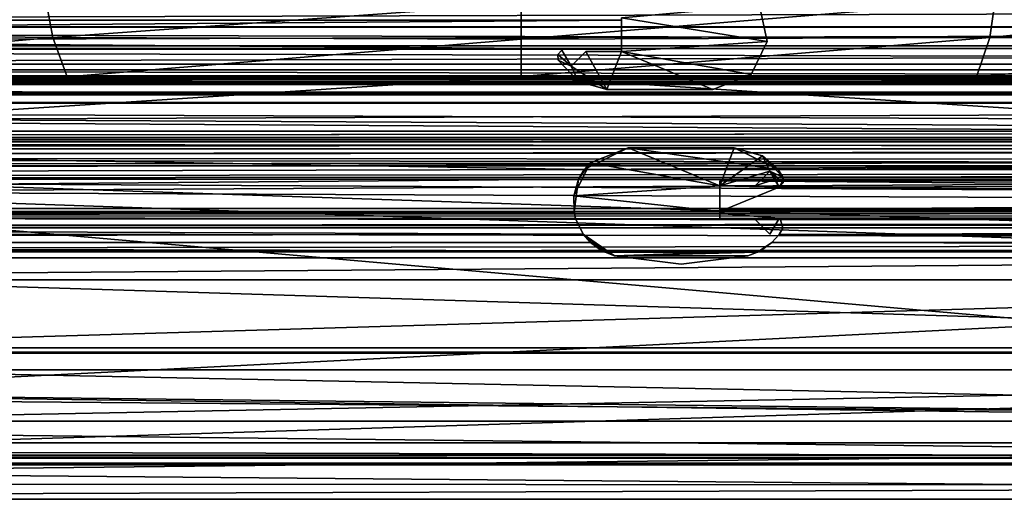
# Model space of a CAD drawing. Header units: metres. Extents: x -1204 to 0, y -809 to 0.
# Tile 43 of 145: x -671 to -536, y -809 to -743. Entities that reach past the tile are written whole.
import ezdxf

# ---------------------------------------------------------------- set-up
doc = ezdxf.new("R2010")
doc.units = ezdxf.units.M

msp = doc.modelspace()

# ---------------------------------------------------------------- linework, layer by layer
at = {"layer": 'top0'}
for points in [[(-1123.919678, -750.624207, 185.382187), (-1123.919678, -751.62677, 188.457642), (-74.641159, -750.624207, 185.382187)], [(-1123.919678, -751.62677, 188.457642), (-74.641159, -751.62677, 188.457642), (-74.641159, -750.624207, 185.382187)], [(-1123.919678, -751.004761, 184.657867), (-1123.919678, -750.624207, 185.382187), (-74.641159, -751.004761, 184.657867)], [(-1123.919678, -750.624207, 185.382187), (-74.641159, -750.624207, 185.382187), (-74.641159, -751.004761, 184.657867)], [(-1123.919678, -750.624207, 2040.739624), (-1123.919678, -751.004761, 2041.463989), (-76.91964, -750.624207, 2040.739624)], [(-1123.919678, -751.004761, 2041.463989), (-76.91964, -751.004395, 2041.463745), (-76.91964, -750.624207, 2040.739624)], [(-1123.919678, -751.626465, 2037.664551), (-1123.919678, -750.624207, 2040.739624), (-76.91964, -751.62677, 2037.664185)], [(-1123.919678, -750.624207, 2040.739624), (-76.91964, -750.624207, 2040.739624), (-76.91964, -751.62677, 2037.664185)], [(-1123.919678, -751.004761, 2041.463989), (-1123.919678, -751.820801, 2041.410889), (-76.91964, -751.004395, 2041.463745)], [(-1123.919678, -751.820801, 2041.410889), (-76.91964, -751.820801, 2041.410889), (-76.91964, -751.004395, 2041.463745)], [(-1123.919678, -751.820801, 184.710861), (-1123.919678, -751.004761, 184.657867), (-74.641159, -751.820801, 184.710861)], [(-1123.919678, -751.004761, 184.657867), (-74.641159, -751.004761, 184.657867), (-74.641159, -751.820801, 184.710861)], [(-1123.919678, -754.373535, 2035.957397), (-1123.919678, -751.626465, 2037.664551), (-76.91964, -754.373535, 2035.957397)], [(-1123.919678, -751.626465, 2037.664551), (-76.91964, -751.62677, 2037.664185), (-76.91964, -754.373535, 2035.957397)], [(-1123.919678, -751.62677, 188.457642), (-1123.919678, -754.373535, 190.164413), (-74.641159, -751.62677, 188.457642)], [(-1123.919678, -754.373535, 190.164413), (-74.641159, -754.373535, 190.164413), (-74.641159, -751.62677, 188.457642)], [(-74.641159, -751.820801, 184.710861), (-74.641159, -751.820801, 185.560898), (-1123.919678, -751.820801, 184.710861)], [(-74.641159, -751.820801, 185.560898), (-1123.919678, -751.820801, 185.560898), (-1123.919678, -751.820801, 184.710861)], [(-1123.919678, -754.269958, 188.8918), (-1123.919678, -751.820801, 185.560898), (-74.641159, -754.269958, 188.8918)], [(-1123.919678, -751.820801, 185.560898), (-74.641159, -751.820801, 185.560898), (-74.641159, -754.269958, 188.8918)], [(-1123.919678, -751.820801, 2040.560913), (-1123.919678, -754.270386, 2037.229858), (-76.91964, -751.820801, 2040.560913)], [(-1123.919678, -754.270386, 2037.229858), (-76.91964, -754.269958, 2037.22998), (-76.91964, -751.820801, 2040.560913)], [(-76.91964, -751.820801, 2041.410889), (-1123.919678, -751.820801, 2041.410889), (-76.91964, -751.820801, 2040.560913)], [(-1123.919678, -751.820801, 2041.410889), (-1123.919678, -751.820801, 2040.560913), (-76.91964, -751.820801, 2040.560913)], [(-1123.919678, -758.187866, 187.568405), (-1123.919678, -754.269958, 188.8918), (-74.641159, -758.187866, 187.568405)], [(-1123.919678, -754.269958, 188.8918), (-74.641159, -754.269958, 188.8918), (-74.641159, -758.187866, 187.568405)], [(-1123.919678, -754.270386, 2037.229858), (-1123.919678, -758.187866, 2038.553345), (-76.91964, -754.269958, 2037.22998)], [(-1123.919678, -758.187866, 2038.553345), (-76.91964, -758.187866, 2038.553345), (-76.91964, -754.269958, 2037.22998)], [(-1123.919678, -764.755188, 191.99498), (-593.41687, -763.453979, 191.765549), (-1123.919678, -754.373535, 190.164413)], [(-593.41687, -763.453979, 191.765549), (-74.641159, -759.770447, 191.116043), (-1123.919678, -754.373535, 190.164413)], [(-1123.919678, -754.373535, 190.164413), (-74.641159, -759.770447, 191.116043), (-74.641159, -754.373535, 190.164413)], [(-76.91964, -754.373535, 2035.957397), (-76.91964, -760.737488, 2034.835205), (-1123.919678, -754.373535, 2035.957397)], [(-76.91964, -760.737488, 2034.835205), (-1123.919678, -764.755188, 2034.126831), (-1123.919678, -754.373535, 2035.957397)], [(-74.641159, -759.078247, 186.296738), (-1123.919678, -759.078247, 186.296738), (-74.641159, -758.187866, 187.568405)], [(-1123.919678, -759.078247, 186.296738), (-1123.919678, -758.187866, 187.568405), (-74.641159, -758.187866, 187.568405)], [(-76.91964, -759.078247, 2039.825073), (-76.91964, -758.187866, 2038.553345), (-1123.919678, -759.078247, 2039.825073)], [(-76.91964, -758.187866, 2038.553345), (-1123.919678, -758.187866, 2038.553345), (-1123.919678, -759.078247, 2039.825073)], [(-1123.919678, -759.620789, 184.576035), (-1123.919678, -759.078247, 186.296738), (-74.641159, -759.620789, 184.576035)], [(-1123.919678, -759.078247, 186.296738), (-74.641159, -759.078247, 186.296738), (-74.641159, -759.620789, 184.576035)], [(-1123.919678, -759.078247, 2039.825073), (-1123.919678, -759.620789, 2041.545776), (-76.91964, -759.078247, 2039.825073)], [(-1123.919678, -759.620789, 2041.545776), (-76.91964, -759.620789, 2041.545776), (-76.91964, -759.078247, 2039.825073)], [(-74.641159, -759.620789, 166.060898), (-1123.919678, -759.620789, 166.060898), (-74.641159, -759.620789, 184.576035)], [(-1123.919678, -759.620789, 166.060898), (-1123.919678, -759.620789, 184.576035), (-74.641159, -759.620789, 184.576035)], [(-1123.919678, -760.602539, 163.762939), (-1123.919678, -759.620789, 166.060898), (-74.641159, -759.770447, 165.075317)], [(-1123.919678, -759.620789, 166.060898), (-74.641159, -759.620789, 166.060898), (-74.641159, -759.770447, 165.075317)], [(-76.91964, -759.620789, 2060.060791), (-1123.919678, -759.620789, 2060.060791), (-76.91964, -760.602539, 2062.358887)], [(-1123.919678, -759.620789, 2060.060791), (-1123.919678, -761.697449, 2063.060791), (-76.91964, -760.602539, 2062.358887)], [(-76.91964, -759.620789, 2060.060791), (-76.91964, -759.620789, 2041.545776), (-1123.919678, -759.620789, 2060.060791)], [(-76.91964, -759.620789, 2041.545776), (-1123.919678, -759.620789, 2041.545776), (-1123.919678, -759.620789, 2060.060791)], [(-1123.919678, -760.602539, 163.762939), (-74.641159, -759.770447, 165.075317), (-76.751411, -760.634094, 163.732895)], [(-1123.919678, -761.697388, 163.060898), (-1123.919678, -760.602539, 163.762939), (-76.751411, -760.634094, 163.732895)], [(-1123.919678, -761.697449, 2063.060791), (-76.91964, -760.737488, 2062.482178), (-76.91964, -760.602539, 2062.358887)], [(-1123.919678, -761.697388, 163.060898), (-76.751411, -760.634094, 163.732895), (-74.641159, -762.933899, 162.8629)], [(-78.664642, -762.256775, 2063.217529), (-76.91964, -760.737488, 2062.482178), (-1123.919678, -761.697449, 2063.060791)], [(-76.91964, -760.737488, 2034.835205), (-79.548393, -763.582275, 2034.333618), (-1123.919678, -764.755188, 2034.126831)], [(-593.41687, -763.453979, 191.765549), (-566.941956, -763.453979, 191.765549), (-74.641159, -759.770447, 191.116043)], [(-566.941956, -763.453979, 191.765549), (-593.41687, -763.453979, 191.765549), (-587.419617, -760.476685, 191.765549)], [(-587.419617, -760.476685, 191.765549), (-593.41687, -763.453979, 191.765549), (-592.628845, -762.554321, 2027.765503)], [(-587.419678, -760.476685, 2027.765503), (-587.419617, -760.476685, 191.765549), (-592.628845, -762.554321, 2027.765503)], [(-587.419678, -760.476685, 2027.765503), (-592.628845, -762.554321, 2027.765503), (-574.919678, -765.676697, 2027.765503)], [(-587.419678, -760.476685, 2027.765503), (-572.930176, -760.476685, 2027.765503), (-587.419617, -760.476685, 191.765549)], [(-572.930176, -760.476685, 2027.765503), (-587.419678, -760.476685, 2027.765503), (-574.919678, -765.676697, 2027.765503)], [(-572.930176, -760.476685, 191.765549), (-566.941956, -763.453979, 191.765549), (-587.419617, -760.476685, 191.765549)], [(-572.930176, -760.476685, 2027.765503), (-572.930176, -760.476685, 191.765549), (-587.419617, -760.476685, 191.765549)], [(-574.919678, -765.676697, 2027.765503), (-569.054016, -761.560303, 2027.765503), (-572.930176, -760.476685, 2027.765503)], [(-572.930176, -760.476685, 2027.765503), (-569.054016, -761.560303, 2027.765503), (-572.930176, -760.476685, 191.765549)], [(-569.054016, -761.560303, 2027.765503), (-566.941956, -763.453979, 191.765549), (-572.930176, -760.476685, 191.765549)], [(-566.941956, -763.453979, 191.765549), (-76.788338, -760.656189, 191.272217), (-74.641159, -759.770447, 191.116043)], [(-76.788338, -760.656189, 191.272217), (-566.941956, -763.453979, 191.765549), (-79.548393, -763.582275, 191.788162)], [(-1123.919678, -762.933899, 162.8629), (-1123.919678, -761.697388, 163.060898), (-74.641159, -762.933899, 162.8629)], [(-1123.919678, -762.933899, 2063.258789), (-78.664642, -762.256775, 2063.217529), (-1123.919678, -761.697449, 2063.060791)], [(-78.664642, -762.256775, 2063.217529), (-1123.919678, -762.933899, 2063.258789), (-76.91964, -762.933899, 2063.258789)], [(-568.06842, -763.662354, 2027.765503), (-569.054016, -761.560303, 2027.765503), (-574.919678, -765.676697, 2027.765503)], [(-569.054016, -761.560303, 2027.765503), (-566.290894, -764.488098, 2027.765503), (-566.941956, -763.453979, 191.765549)], [(-568.06842, -763.662354, 2027.765503), (-566.290894, -764.488098, 2027.765503), (-569.054016, -761.560303, 2027.765503)], [(-74.641159, -762.933899, 162.8629), (-74.641159, -768.796997, 162.8629), (-1123.919678, -762.933899, 162.8629)], [(-74.641159, -768.796997, 162.8629), (-1123.919678, -768.796997, 162.8629), (-1123.919678, -762.933899, 162.8629)], [(-76.91964, -768.796997, 2063.258789), (-76.91964, -762.933899, 2063.258789), (-1123.919678, -768.796997, 2063.258789)], [(-76.91964, -762.933899, 2063.258789), (-1123.919678, -762.933899, 2063.258789), (-1123.919678, -768.796997, 2063.258789)], [(-1123.919678, -764.755188, 191.99498), (-594.185974, -764.755188, 191.99498), (-593.41687, -763.453979, 191.765549)], [(-79.548393, -763.582275, 2034.333618), (-79.641159, -764.25061, 2034.21582), (-1123.919678, -764.755188, 2034.126831)], [(-592.628845, -762.554321, 2027.765503), (-594.185974, -764.755188, 191.99498), (-594.839844, -767.050537, 2027.765503)], [(-574.919678, -765.676697, 2027.765503), (-592.628845, -762.554321, 2027.765503), (-594.839844, -767.050537, 2027.765503)], [(-592.628845, -762.554321, 2027.765503), (-593.41687, -763.453979, 191.765549), (-594.185974, -764.755188, 191.99498)], [(-570.082825, -765.676697, 2027.765503), (-568.06842, -763.662354, 2027.765503), (-574.919678, -765.676697, 2027.765503)], [(-568.06842, -763.662354, 2027.765503), (-570.082825, -765.676697, 2027.765503), (-569.161255, -764.755188, 191.99498)], [(-569.161255, -764.755188, 191.99498), (-567.284729, -764.755188, 191.99498), (-568.06842, -763.662354, 191.802292)], [(-568.06842, -763.662354, 191.802292), (-568.06842, -763.662354, 2027.765503), (-569.161255, -764.755188, 191.99498)], [(-566.780457, -765.871643, 2027.765503), (-568.06842, -763.662354, 2027.765503), (-567.284729, -764.755188, 191.99498)], [(-567.284729, -764.755188, 191.99498), (-568.06842, -763.662354, 2027.765503), (-568.06842, -763.662354, 191.802292)], [(-566.780457, -765.871643, 2027.765503), (-566.235352, -765.286194, 2027.765503), (-568.06842, -763.662354, 2027.765503)], [(-566.235352, -765.286194, 2027.765503), (-566.290894, -764.488098, 2027.765503), (-568.06842, -763.662354, 2027.765503)], [(-566.941956, -763.453979, 191.765549), (-566.290894, -764.488098, 191.947891), (-79.548393, -763.582275, 191.788162)], [(-566.290894, -764.488098, 2027.765503), (-566.290894, -764.488098, 191.947891), (-566.941956, -763.453979, 191.765549)], [(-79.548393, -763.582275, 191.788162), (-566.290894, -764.488098, 191.947891), (-79.641159, -764.25061, 191.906021)], [(-1123.919678, -764.755188, 2034.126831), (-79.641159, -764.25061, 2034.21582), (-79.371117, -764.755188, 2034.126831)], [(-1123.919678, -764.755188, 191.99498), (-1123.919678, -769.180786, 193.96727), (-594.185974, -764.755188, 191.99498)], [(-1123.919678, -769.180786, 193.96727), (-594.813293, -769.180786, 193.96727), (-594.185974, -764.755188, 191.99498)], [(-1123.919678, -769.180786, 2032.154541), (-1123.919678, -764.755188, 2034.126831), (-76.91964, -769.180786, 2032.154541)], [(-1123.919678, -764.755188, 2034.126831), (-79.112511, -764.863403, 2034.107178), (-76.91964, -769.180786, 2032.154541)], [(-79.371117, -764.755188, 2034.126831), (-79.289848, -764.82666, 2034.114014), (-1123.919678, -764.755188, 2034.126831)], [(-79.289848, -764.82666, 2034.114014), (-79.112511, -764.863403, 2034.107178), (-1123.919678, -764.755188, 2034.126831)], [(-594.185974, -764.755188, 191.99498), (-594.813293, -769.180786, 193.96727), (-594.839844, -767.050537, 2027.765503)], [(-569.161255, -764.755188, 191.99498), (-570.082825, -765.676697, 2027.765503), (-570.082764, -765.676697, 192.202591)], [(-567.284729, -764.755188, 191.99498), (-570.082764, -765.676697, 192.202591), (-566.780457, -765.871643, 192.258545)], [(-567.284729, -764.755188, 191.99498), (-569.161255, -764.755188, 191.99498), (-570.082764, -765.676697, 192.202591)], [(-566.780457, -765.871643, 192.258545), (-566.780457, -765.871643, 2027.765503), (-567.284729, -764.755188, 191.99498)], [(-566.193787, -764.755188, 191.99498), (-566.780457, -765.871643, 192.258545), (-79.289848, -764.82666, 192.007797)], [(-566.193787, -764.755188, 191.99498), (-566.235352, -765.286194, 2027.765503), (-566.780457, -765.871643, 192.258545)], [(-79.289848, -764.82666, 192.007797), (-566.780457, -765.871643, 192.258545), (-79.112511, -764.863403, 192.014603)], [(-566.780457, -765.871643, 192.258545), (-74.641159, -769.180786, 193.96727), (-79.112511, -764.863403, 192.014603)], [(-566.290894, -764.488098, 191.947891), (-79.371117, -764.755188, 191.99498), (-79.641159, -764.25061, 191.906021)], [(-566.290894, -764.488098, 191.947891), (-566.193787, -764.755188, 191.99498), (-79.371117, -764.755188, 191.99498)], [(-566.290894, -764.488098, 191.947891), (-566.290894, -764.488098, 2027.765503), (-566.193787, -764.755188, 191.99498)], [(-566.290894, -764.488098, 2027.765503), (-566.235352, -765.286194, 2027.765503), (-566.193787, -764.755188, 191.99498)], [(-79.371117, -764.755188, 191.99498), (-566.193787, -764.755188, 191.99498), (-79.289848, -764.82666, 192.007797)], [(-574.919678, -769.180786, 2027.765503), (-574.919678, -765.676697, 2027.765503), (-594.839844, -767.050537, 2027.765503)], [(-574.919617, -769.180786, 210.167221), (-574.919678, -765.676697, 2027.765503), (-574.919678, -769.180786, 2015.95459)], [(-574.919678, -769.180786, 2015.95459), (-574.919678, -765.676697, 2027.765503), (-574.919678, -769.180786, 2027.765503)], [(-574.919617, -765.676697, 192.202591), (-574.919678, -765.676697, 2027.765503), (-574.919617, -769.180786, 210.167221)], [(-574.919617, -765.676697, 192.202591), (-570.082764, -765.676697, 192.202591), (-574.919678, -765.676697, 2027.765503)], [(-570.082764, -765.676697, 192.202591), (-570.082825, -765.676697, 2027.765503), (-574.919678, -765.676697, 2027.765503)], [(-570.082764, -765.676697, 192.202591), (-574.919617, -765.676697, 192.202591), (-566.780457, -765.871643, 192.258545)], [(-566.780457, -765.871643, 192.258545), (-574.919617, -765.676697, 192.202591), (-574.919617, -769.180786, 193.96727)], [(-574.919617, -769.180786, 193.96727), (-574.919617, -765.676697, 192.202591), (-574.919617, -769.180786, 210.167221)], [(-574.919617, -769.180786, 193.96727), (-74.641159, -769.180786, 193.96727), (-566.780457, -765.871643, 192.258545)], [(-566.235352, -765.286194, 2027.765503), (-566.780457, -765.871643, 2027.765503), (-566.780457, -765.871643, 192.258545)], [(-594.839844, -767.050537, 2027.765503), (-594.813293, -769.180786, 193.96727), (-594.813293, -769.180786, 210.167221)], [(-594.813293, -769.180786, 2027.765503), (-594.839844, -767.050537, 2027.765503), (-594.813293, -769.180786, 2015.95459)], [(-594.839844, -767.050537, 2027.765503), (-594.813293, -769.180786, 210.167221), (-594.813293, -769.180786, 2015.95459)], [(-594.813293, -769.180786, 2027.765503), (-574.919678, -769.180786, 2027.765503), (-594.839844, -767.050537, 2027.765503)], [(-79.429832, -770.780334, 163.732895), (-1123.919678, -769.746033, 163.034302), (-74.641159, -768.796997, 162.8629)], [(-1123.919678, -769.746033, 163.034302), (-1123.919678, -768.796997, 162.8629), (-74.641159, -768.796997, 162.8629)], [(-1123.919678, -768.796997, 2063.258789), (-1123.919678, -769.746033, 2063.087402), (-76.91964, -768.796997, 2063.258789)], [(-1123.919678, -769.746033, 2063.087402), (-79.237404, -769.283936, 2063.217529), (-76.91964, -768.796997, 2063.258789)], [(-1123.919678, -769.180786, 210.167221), (-1123.919678, -769.460754, 210.858795), (-594.813293, -769.180786, 210.167221)], [(-1123.919678, -769.460754, 210.858795), (-594.765503, -769.460693, 210.858704), (-594.813293, -769.180786, 210.167221)], [(-1123.919678, -769.180786, 210.167221), (-594.813293, -769.180786, 210.167221), (-1123.919678, -769.180786, 193.96727)], [(-594.813293, -769.180786, 210.167221), (-594.813293, -769.180786, 193.96727), (-1123.919678, -769.180786, 193.96727)], [(-1123.919678, -769.180786, 2015.95459), (-1123.919678, -769.180786, 2032.154541), (-594.813293, -769.180786, 2027.765503)], [(-1123.919678, -769.180786, 2032.154541), (-76.91964, -769.180786, 2032.154541), (-594.813293, -769.180786, 2027.765503)], [(-594.813293, -769.180786, 2027.765503), (-594.813293, -769.180786, 2015.95459), (-1123.919678, -769.180786, 2015.95459)], [(-1123.919678, -769.735901, 2015.058472), (-1123.919678, -769.180786, 2015.95459), (-594.765503, -769.460693, 2015.263062)], [(-1123.919678, -769.180786, 2015.95459), (-594.813293, -769.180786, 2015.95459), (-594.765503, -769.460693, 2015.263062)], [(-79.289848, -769.314941, 2063.21167), (-79.237404, -769.283936, 2063.217529), (-1123.919678, -769.746033, 2063.087402)], [(-1123.919678, -769.746033, 2063.087402), (-79.641205, -769.891174, 2063.0271), (-79.289848, -769.314941, 2063.21167)], [(-1123.919678, -769.460754, 210.858795), (-1123.919678, -769.735901, 211.063354), (-594.765503, -769.460693, 210.858704)], [(-1123.919678, -769.735901, 211.063354), (-594.603455, -770.140503, 211.166428), (-594.765503, -769.460693, 210.858704)], [(-1123.919678, -769.735901, 2015.058472), (-594.765503, -769.460693, 2015.263062), (-594.603455, -770.140503, 2014.955322)], [(-1123.919678, -769.735901, 211.063354), (-1123.919678, -770.140503, 211.166428), (-594.603455, -770.140503, 211.166428)], [(-1123.919678, -770.140503, 2014.955322), (-1123.919678, -769.735901, 2015.058472), (-594.603455, -770.140503, 2014.955322)], [(-1123.919678, -771.412598, 164.893173), (-1123.919678, -769.746033, 163.034302), (-79.429832, -770.780334, 163.732895)], [(-1123.919678, -771.412598, 2061.228516), (-79.548393, -770.559387, 2062.601074), (-1123.919678, -769.746033, 2063.087402)], [(-79.548393, -770.559387, 2062.601074), (-79.641205, -769.891174, 2063.0271), (-1123.919678, -769.746033, 2063.087402)], [(-594.603455, -770.140503, 211.166428), (-1123.919678, -770.140503, 211.166428), (-593.576416, -772.29364, 210.44191)], [(-1123.919678, -770.140503, 211.166428), (-1123.919678, -773.429565, 208.473007), (-593.576416, -772.29364, 210.44191)], [(-1123.919678, -773.429565, 2017.648804), (-1123.919678, -770.140503, 2014.955322), (-593.576416, -772.29364, 2015.679932)], [(-593.576416, -772.29364, 2015.679932), (-1123.919678, -770.140503, 2014.955322), (-594.603455, -770.140503, 2014.955322)], [(-594.813293, -769.180786, 2027.765503), (-76.91964, -769.180786, 2032.154541), (-574.919678, -769.180786, 2027.765503)], [(-594.765503, -769.460693, 210.858704), (-594.603455, -770.140503, 2014.955322), (-594.813293, -769.180786, 210.167221)], [(-594.603455, -770.140503, 2014.955322), (-594.765503, -769.460693, 2015.263062), (-594.813293, -769.180786, 210.167221)], [(-594.813293, -769.180786, 210.167221), (-594.765503, -769.460693, 2015.263062), (-594.813293, -769.180786, 2015.95459)], [(-594.765503, -769.460693, 210.858704), (-594.603455, -770.140503, 211.166428), (-594.603455, -770.140503, 2014.955322)], [(-594.603455, -770.140503, 211.166428), (-593.576416, -772.29364, 210.44191), (-594.603455, -770.140503, 2014.955322)], [(-594.603455, -770.140503, 2014.955322), (-593.576416, -772.29364, 210.44191), (-593.576416, -772.29364, 2015.679932)], [(-76.91964, -769.180786, 2032.154541), (-76.91964, -769.180786, 2015.95459), (-574.919678, -769.180786, 2027.765503)], [(-574.919678, -769.180786, 2027.765503), (-76.91964, -769.180786, 2015.95459), (-574.919678, -769.180786, 2015.95459)], [(-76.91964, -769.180786, 2015.95459), (-79.215881, -769.2771, 2015.525879), (-574.919678, -769.180786, 2015.95459)], [(-79.215881, -769.2771, 2015.525879), (-574.919678, -769.460754, 2015.263062), (-574.919678, -769.180786, 2015.95459)], [(-574.919617, -769.460754, 210.858795), (-574.919617, -769.180786, 210.167221), (-574.919678, -769.460754, 2015.263062)], [(-574.919678, -769.460754, 2015.263062), (-574.919617, -769.180786, 210.167221), (-574.919678, -769.180786, 2015.95459)], [(-79.215881, -769.2771, 2015.525879), (-79.289848, -769.314941, 2015.4552), (-574.919678, -769.460754, 2015.263062)], [(-79.289848, -769.314941, 2015.4552), (-79.6409, -769.889771, 2014.996094), (-574.919678, -769.460754, 2015.263062)], [(-574.919678, -769.460754, 2015.263062), (-79.6409, -769.889771, 2014.996094), (-566.780457, -770.081665, 2014.958496)], [(-574.919678, -770.140503, 2014.955322), (-574.919678, -769.460754, 2015.263062), (-566.780457, -770.081665, 2014.958496)], [(-574.919617, -770.140503, 211.166428), (-574.919617, -769.460754, 210.858795), (-574.919678, -770.140503, 2014.955322)], [(-574.919678, -770.140503, 2014.955322), (-574.919617, -769.460754, 210.858795), (-574.919678, -769.460754, 2015.263062)], [(-566.800903, -770.140503, 2014.955322), (-574.919678, -770.140503, 2014.955322), (-566.780457, -770.081665, 2014.958496)], [(-570.082825, -770.276672, 2014.950806), (-574.919678, -770.140503, 2014.955322), (-566.800903, -770.140503, 2014.955322)], [(-570.082825, -770.276672, 2014.950806), (-574.919678, -770.276672, 2014.950806), (-574.919678, -770.140503, 2014.955322)], [(-574.919678, -770.276672, 2014.950806), (-574.919617, -770.140503, 211.166428), (-574.919678, -770.140503, 2014.955322)], [(-574.919678, -770.276672, 2014.950806), (-574.919617, -770.276672, 211.171021), (-574.919617, -770.140503, 211.166428)], [(-574.919678, -770.276672, 2014.950806), (-570.082825, -770.276672, 2014.950806), (-574.919617, -770.276672, 211.171021)], [(-74.641159, -769.180786, 210.167221), (-574.919617, -769.180786, 210.167221), (-79.215881, -769.2771, 210.595917)], [(-574.919617, -769.180786, 210.167221), (-574.919617, -769.460754, 210.858795), (-79.215881, -769.2771, 210.595917)], [(-74.641159, -769.180786, 193.96727), (-574.919617, -769.180786, 193.96727), (-74.641159, -769.180786, 210.167221)], [(-574.919617, -769.180786, 193.96727), (-574.919617, -769.180786, 210.167221), (-74.641159, -769.180786, 210.167221)], [(-79.215881, -769.2771, 210.595917), (-574.919617, -769.460754, 210.858795), (-79.289848, -769.314941, 210.66658)], [(-574.919617, -769.460754, 210.858795), (-79.6409, -769.889771, 211.125717), (-79.289848, -769.314941, 210.66658)], [(-79.6409, -769.889771, 211.125717), (-574.919617, -769.460754, 210.858795), (-566.780457, -770.081665, 211.163254)], [(-574.919617, -769.460754, 210.858795), (-574.919617, -770.140503, 211.166428), (-566.780457, -770.081665, 211.163254)], [(-566.780457, -770.081665, 211.163254), (-574.919617, -770.140503, 211.166428), (-566.800842, -770.140503, 211.166428)], [(-574.919617, -770.276672, 211.171021), (-570.082825, -770.276672, 211.171021), (-574.919617, -770.140503, 211.166428)], [(-570.082825, -770.276672, 211.171021), (-566.800842, -770.140503, 211.166428), (-574.919617, -770.140503, 211.166428)], [(-570.082825, -770.276672, 2014.950806), (-570.082825, -770.276672, 211.171021), (-574.919617, -770.276672, 211.171021)], [(-570.082825, -770.276672, 211.171021), (-568.06842, -772.291016, 210.444046), (-566.800842, -770.140503, 211.166428)], [(-568.06842, -772.291016, 2015.677734), (-570.082825, -770.276672, 2014.950806), (-566.800903, -770.140503, 2014.955322)], [(-570.082825, -770.276672, 2014.950806), (-568.06842, -772.291016, 2015.677734), (-570.082825, -770.276672, 211.171021)], [(-568.06842, -772.291016, 2015.677734), (-568.06842, -772.291016, 210.444046), (-570.082825, -770.276672, 211.171021)], [(-566.800903, -770.140503, 2014.955322), (-566.800842, -770.140503, 211.166428), (-568.06842, -772.291016, 210.444046)], [(-568.06842, -772.291016, 210.444046), (-568.06842, -772.291016, 2015.677734), (-566.800903, -770.140503, 2014.955322)], [(-566.780457, -770.081665, 2014.958496), (-566.780457, -770.081665, 211.163254), (-566.800903, -770.140503, 2014.955322)], [(-566.780457, -770.081665, 211.163254), (-566.800842, -770.140503, 211.166428), (-566.800903, -770.140503, 2014.955322)], [(-566.780457, -770.081665, 211.163254), (-566.661438, -770.140503, 211.166428), (-79.6409, -769.889771, 211.125717)], [(-79.6409, -769.889771, 2014.996094), (-566.661438, -770.140503, 2014.955322), (-566.780457, -770.081665, 2014.958496)], [(-566.661438, -770.140503, 2014.955322), (-566.661438, -770.140503, 211.166428), (-566.780457, -770.081665, 211.163254)], [(-566.780457, -770.081665, 211.163254), (-566.780457, -770.081665, 2014.958496), (-566.661438, -770.140503, 2014.955322)], [(-566.661438, -770.140503, 211.166428), (-79.661987, -770.140503, 211.166428), (-79.6409, -769.889771, 211.125717)], [(-79.6409, -769.889771, 2014.996094), (-79.661987, -770.140503, 2014.955322), (-566.661438, -770.140503, 2014.955322)], [(-79.661987, -770.140503, 211.166428), (-566.661438, -770.140503, 211.166428), (-79.548393, -770.559387, 211.160233)], [(-566.661438, -770.140503, 211.166428), (-566.290894, -771.46521, 210.937866), (-79.548393, -770.559387, 211.160233)], [(-79.661987, -770.140503, 2014.955322), (-79.548393, -770.559387, 2014.961548), (-566.661438, -770.140503, 2014.955322)], [(-79.548393, -770.559387, 2014.961548), (-566.290894, -771.46521, 2015.18396), (-566.661438, -770.140503, 2014.955322)], [(-566.290894, -771.46521, 2015.18396), (-566.290894, -771.46521, 210.937866), (-566.661438, -770.140503, 2014.955322)], [(-566.290894, -771.46521, 210.937866), (-566.661438, -770.140503, 211.166428), (-566.661438, -770.140503, 2014.955322)], [(-1123.919678, -771.412598, 2061.228516), (-79.029915, -771.412598, 2061.228516), (-79.548393, -770.559387, 2062.601074)], [(-79.029915, -771.412598, 164.893173), (-1123.919678, -771.412598, 164.893173), (-79.429832, -770.780334, 163.732895)], [(-1123.919678, -774.654785, 186.579758), (-1123.919678, -771.412598, 164.893173), (-76.851013, -773.447144, 174.727905)], [(-76.851013, -773.447144, 174.727905), (-1123.919678, -771.412598, 164.893173), (-79.029915, -771.412598, 164.893173)], [(-76.91964, -773.404114, 2051.66333), (-1123.919678, -771.412598, 2061.228516), (-1123.919678, -774.654785, 2039.541992)], [(-76.91964, -773.404114, 2051.66333), (-79.029915, -771.412598, 2061.228516), (-1123.919678, -771.412598, 2061.228516)], [(-566.290894, -771.46521, 2015.18396), (-79.548393, -770.559387, 2014.961548), (-566.807129, -772.310364, 2015.693604)], [(-79.548393, -770.559387, 2014.961548), (-76.91964, -773.404114, 2017.498291), (-566.807129, -772.310364, 2015.693604)], [(-566.290894, -771.46521, 2015.18396), (-566.807129, -772.310364, 2015.693604), (-566.807068, -772.310364, 210.428162)], [(-79.548393, -770.559387, 211.160233), (-566.290894, -771.46521, 210.937866), (-566.807068, -772.310364, 210.428162)], [(-76.87915, -773.429565, 208.473007), (-79.548393, -770.559387, 211.160233), (-566.807068, -772.310364, 210.428162)], [(-566.290894, -771.46521, 210.937866), (-566.290894, -771.46521, 2015.18396), (-566.807068, -772.310364, 210.428162)], [(-593.576416, -772.29364, 210.44191), (-1123.919678, -773.429565, 208.473007), (-592.58313, -773.429565, 208.473007)], [(-592.58313, -773.429565, 2017.648804), (-1123.919678, -773.429565, 2017.648804), (-593.576416, -772.29364, 2015.679932)], [(-593.576416, -772.29364, 210.44191), (-592.58313, -773.429565, 208.473007), (-593.576416, -772.29364, 2015.679932)], [(-593.576416, -772.29364, 2015.679932), (-592.58313, -773.429565, 208.473007), (-590.558105, -774.769958, 191.765549)], [(-590.558105, -774.769958, 191.765549), (-589.263672, -775.24646, 191.765549), (-593.576416, -772.29364, 2015.679932)], [(-589.263672, -775.24646, 191.765549), (-592.58313, -773.429565, 2017.648804), (-593.576416, -772.29364, 2015.679932)], [(-567.782104, -773.429565, 208.473007), (-76.87915, -773.429565, 208.473007), (-566.807068, -772.310364, 210.428162)], [(-566.807129, -772.310364, 2015.693604), (-76.91964, -773.404114, 2017.498291), (-567.782104, -773.429565, 2017.648804)], [(-566.807068, -772.310364, 210.428162), (-566.807129, -772.310364, 2015.693604), (-567.782104, -773.429565, 208.473007)], [(-566.807129, -772.310364, 2015.693604), (-567.782104, -773.429565, 2017.648804), (-567.782104, -773.429565, 208.473007)], [(-76.91964, -774.654785, 2039.542603), (-76.91964, -773.404114, 2051.66333), (-1123.919678, -774.654785, 2039.541992)], [(-592.58313, -773.429565, 208.473007), (-1123.919678, -773.429565, 208.473007), (-590.558105, -774.769958, 191.765549)], [(-1123.919678, -773.429565, 208.473007), (-1123.919678, -774.654785, 186.579758), (-590.558105, -774.769958, 191.765549)], [(-590.990723, -774.555725, 2027.765503), (-1123.919678, -774.654785, 2039.541992), (-1123.919678, -773.429565, 2017.648804)], [(-1123.919678, -773.429565, 2017.648804), (-592.58313, -773.429565, 2017.648804), (-590.990723, -774.555725, 2027.765503)], [(-74.641159, -774.371094, 182.296921), (-1123.919678, -774.654785, 186.579758), (-76.851013, -773.447144, 174.727905)], [(-1123.919678, -774.654785, 186.579758), (-74.641159, -774.371094, 182.296921), (-74.641159, -774.654785, 186.579758)], [(-590.990723, -774.555725, 2027.765503), (-592.58313, -773.429565, 2017.648804), (-589.263672, -775.24646, 191.765549)], [(-569.749573, -774.769958, 191.765549), (-74.641159, -774.371094, 200.822189), (-567.782104, -773.429565, 208.473007)], [(-569.329041, -774.555725, 2027.765503), (-569.749573, -774.769958, 191.765549), (-567.782104, -773.429565, 208.473007)], [(-74.641159, -774.654785, 186.579758), (-74.641159, -774.371094, 200.822189), (-569.749573, -774.769958, 191.765549)], [(-567.782104, -773.429565, 2017.648804), (-76.91964, -773.429565, 2017.648804), (-569.329041, -774.555725, 2027.765503)], [(-76.91964, -773.429565, 2017.648804), (-76.91964, -774.654785, 2039.542603), (-569.329041, -774.555725, 2027.765503)], [(-567.782104, -773.429565, 208.473007), (-567.782104, -773.429565, 2017.648804), (-569.329041, -774.555725, 2027.765503)], [(-76.91964, -773.404114, 2017.498291), (-76.91964, -773.429565, 2017.648804), (-567.782104, -773.429565, 2017.648804)], [(-74.641159, -774.371094, 200.822189), (-76.798927, -773.478943, 208.161713), (-567.782104, -773.429565, 208.473007)], [(-567.782104, -773.429565, 208.473007), (-76.798927, -773.478943, 208.161713), (-76.87915, -773.429565, 208.473007)], [(-76.91964, -774.654785, 2039.542603), (-1123.919678, -774.654785, 2039.541992), (-590.990723, -774.555725, 2027.765503)], [(-590.558105, -774.769958, 191.765549), (-1123.919678, -774.654785, 186.579758), (-74.641159, -774.654785, 186.579758)], [(-569.329041, -774.555725, 2027.765503), (-76.91964, -774.654785, 2039.542603), (-590.990723, -774.555725, 2027.765503)], [(-589.263733, -775.24646, 2027.765503), (-590.990723, -774.555725, 2027.765503), (-589.263672, -775.24646, 191.765549)], [(-589.263733, -775.24646, 2027.765503), (-569.329041, -774.555725, 2027.765503), (-590.990723, -774.555725, 2027.765503)], [(-590.558105, -774.769958, 191.765549), (-74.641159, -774.654785, 186.579758), (-569.749573, -774.769958, 191.765549)], [(-589.263672, -775.24646, 191.765549), (-590.558105, -774.769958, 191.765549), (-569.749573, -774.769958, 191.765549)], [(-571.086121, -775.24646, 2027.765503), (-569.329041, -774.555725, 2027.765503), (-589.263733, -775.24646, 2027.765503)], [(-580.174377, -776.380371, 2027.765503), (-589.263733, -775.24646, 2027.765503), (-580.174866, -776.380371, 191.765549)], [(-589.263733, -775.24646, 2027.765503), (-589.263672, -775.24646, 191.765549), (-580.174866, -776.380371, 191.765549)], [(-580.174377, -776.380371, 2027.765503), (-571.086121, -775.24646, 2027.765503), (-589.263733, -775.24646, 2027.765503)], [(-589.263672, -775.24646, 191.765549), (-569.749573, -774.769958, 191.765549), (-571.086121, -775.24646, 191.765549)], [(-580.174866, -776.380371, 191.765549), (-589.263672, -775.24646, 191.765549), (-571.086121, -775.24646, 191.765549)], [(-580.174377, -776.380371, 2027.765503), (-580.174866, -776.380371, 191.765549), (-571.086121, -775.24646, 191.765549)], [(-571.086121, -775.24646, 2027.765503), (-580.174377, -776.380371, 2027.765503), (-571.086121, -775.24646, 191.765549)], [(-571.086121, -775.24646, 2027.765503), (-571.086121, -775.24646, 191.765549), (-569.329041, -774.555725, 2027.765503)], [(-571.086121, -775.24646, 191.765549), (-569.749573, -774.769958, 191.765549), (-569.329041, -774.555725, 2027.765503)]]:
    msp.add_3dface(points, dxfattribs=at)
at = {"layer": 'top0123'}
for points in [[(-1092.342529, -743.020813, 2032.062866), (-588.342529, -743.020813, 2032.062866), (-1092.342529, -743.020813, 194.062912)], [(-588.342529, -743.020813, 2032.062866), (-588.342529, -743.020813, 194.062912), (-1092.342529, -743.020813, 194.062912)], [(-588.342529, -747.020813, 2032.062866), (-588.342529, -743.020813, 2032.062866), (-1092.342529, -747.020813, 2032.062866)], [(-588.342529, -743.020813, 2032.062866), (-1092.342529, -743.020813, 2032.062866), (-1092.342529, -747.020813, 2032.062866)], [(-1092.342529, -747.020813, 194.062912), (-1092.342529, -743.020813, 194.062912), (-588.342529, -747.020813, 194.062912)], [(-1092.342529, -743.020813, 194.062912), (-588.342529, -743.020813, 194.062912), (-588.342529, -747.020813, 194.062912)], [(-588.342529, -743.020813, 2032.062866), (-588.342529, -747.020813, 2032.062866), (-588.342529, -743.020813, 194.062912)], [(-588.342529, -747.020813, 2032.062866), (-588.342529, -747.020813, 194.062912), (-588.342529, -743.020813, 194.062912)], [(-588.342529, -747.020813, 2032.062866), (-1092.342529, -747.020813, 2032.062866), (-588.342529, -747.020813, 194.062912)], [(-1092.342529, -747.020813, 2032.062866), (-1092.342529, -747.020813, 194.062912), (-588.342529, -747.020813, 194.062912)]]:
    msp.add_3dface(points, dxfattribs=at)
at = {"layer": 'top0123410'}
for points in [[(-54.779949, -743.982178, 2078.116211), (-61.984379, -728.768616, 2098.320313), (-1149.262329, -743.982178, 2078.116211)], [(-1149.262329, -743.982178, 2078.116211), (-61.984379, -728.768616, 2098.320313), (-1142.057983, -728.768616, 2098.320313)], [(-56.473427, -743.934998, 2072.845215), (-1147.568848, -743.934998, 2072.845215), (-57.677727, -740.870972, 2077.3396)], [(-1147.568848, -743.934998, 2072.845215), (-1146.364624, -740.870972, 2077.3396), (-57.677727, -740.870972, 2077.3396)], [(-1149.262329, -743.982178, 2078.116211), (-1150.272461, -746.540039, 2074.346191), (-53.769806, -746.540039, 2074.346191)], [(-53.769806, -746.540039, 2074.346191), (-54.779949, -743.982178, 2078.116211), (-1149.262329, -743.982178, 2078.116211)], [(-55.254436, -746.916992, 2068.295898), (-1148.787842, -746.916992, 2068.295898), (-56.473427, -743.934998, 2072.845215)], [(-1148.787842, -746.916992, 2068.295898), (-1147.568848, -743.934998, 2072.845215), (-56.473427, -743.934998, 2072.845215)], [(-1150.272461, -746.540039, 2074.346191), (-1151.292847, -749.040955, 2070.53833), (-52.749474, -749.040955, 2070.53833)], [(-1150.272461, -746.540039, 2074.346191), (-52.749474, -749.040955, 2070.53833), (-53.769806, -746.540039, 2074.346191)], [(-54.021164, -749.816101, 2063.693115), (-1150.021118, -749.816101, 2063.693115), (-55.254436, -746.916992, 2068.295898)], [(-1150.021118, -749.816101, 2063.693115), (-1148.787842, -746.916992, 2068.295898), (-55.254436, -746.916992, 2068.295898)], [(-1150.021118, -749.816101, 2063.693115), (-16.021164, -787.816101, 2063.693115), (-1188.021118, -787.816101, 2063.693115)], [(-1151.292847, -749.040955, 2070.53833), (-1152.32312, -751.484314, 2066.693115), (-51.719181, -751.484314, 2066.693115)], [(-1151.292847, -749.040955, 2070.53833), (-51.719181, -751.484314, 2066.693115), (-52.749474, -749.040955, 2070.53833)], [(-1150.021118, -749.816101, 2063.693115), (-54.021164, -749.816101, 2063.693115), (-16.021164, -787.816101, 2063.693115)], [(-1191.021118, -790.816101, 2066.693115), (-13.021163, -790.816101, 2066.693115), (-1152.32312, -751.484314, 2066.693115)], [(-13.021163, -790.816101, 2066.693115), (-51.719181, -751.484314, 2066.693115), (-1152.32312, -751.484314, 2066.693115)], [(-1188.021118, -787.816101, 2051.693115), (-0.021163, -803.816101, 2051.693115), (-1204.021118, -803.816101, 2051.693115)], [(-1188.021118, -787.816101, 2051.693115), (-1188.021118, -787.816101, 2063.693115), (-16.021164, -787.816101, 2051.693115)], [(-1188.021118, -787.816101, 2063.693115), (-16.021164, -787.816101, 2063.693115), (-16.021164, -787.816101, 2051.693115)], [(-1188.021118, -787.816101, 2051.693115), (-16.021164, -787.816101, 2051.693115), (-0.021163, -803.816101, 2051.693115)], [(-3.021163, -800.816101, 2054.693115), (-1191.021118, -790.816101, 2054.693115), (-1201.021118, -800.816101, 2054.693115)], [(-13.021163, -790.816101, 2054.693115), (-13.021163, -790.816101, 2066.693115), (-1191.021118, -790.816101, 2054.693115)], [(-13.021163, -790.816101, 2066.693115), (-1191.021118, -790.816101, 2066.693115), (-1191.021118, -790.816101, 2054.693115)], [(-13.021163, -790.816101, 2054.693115), (-1191.021118, -790.816101, 2054.693115), (-3.021163, -800.816101, 2054.693115)], [(-1201.021118, -800.816101, 2111.693115), (-1204.021118, -803.816101, 2111.693115), (-0.021163, -803.816101, 2111.693115)], [(-3.021163, -800.816101, 2111.693115), (-3.021163, -800.816101, 2054.693115), (-1201.021118, -800.816101, 2111.693115)], [(-3.021163, -800.816101, 2054.693115), (-1201.021118, -800.816101, 2054.693115), (-1201.021118, -800.816101, 2111.693115)], [(-3.021163, -800.816101, 2111.693115), (-1201.021118, -800.816101, 2111.693115), (-0.021163, -803.816101, 2111.693115)], [(-1204.021118, -803.816101, 2111.693115), (-1204.021118, -803.816101, 2051.693115), (-0.021163, -803.816101, 2111.693115)], [(-1204.021118, -803.816101, 2051.693115), (-0.021163, -803.816101, 2051.693115), (-0.021163, -803.816101, 2111.693115)]]:
    msp.add_3dface(points, dxfattribs=at)
at = {"layer": 'top0123413'}
for points in [[(-797.977234, -775.532104, 136), (-819.34082, -788.419556, 136), (-384.701477, -788.419556, 136)], [(-797.977234, -775.532104), (-406.065063, -775.532104), (-797.020813, -778.532104)], [(-797.977234, -775.532104), (-797.977234, -775.532104, 136), (-406.065063, -775.532104)], [(-797.977234, -775.532104, 136), (-406.065063, -775.532104, 136), (-406.065063, -775.532104)], [(-406.065063, -775.532104, 136), (-797.977234, -775.532104, 136), (-384.701477, -788.419556, 136)], [(-797.020813, -778.532104), (-406.065063, -775.532104), (-407.021484, -778.532104)], [(-840.121338, -800.25238, 113.720268), (-407.021484, -778.532104, 92), (-385.50354, -791.372375, 104.840271)], [(-840.121338, -800.25238, 113.720268), (-817.239746, -790.719238, 104.187088), (-407.021484, -778.532104, 92)], [(-817.239746, -790.719238, 104.187088), (-797.020813, -778.532104, 92), (-407.021484, -778.532104, 92)], [(-407.021484, -778.532104), (-407.021484, -778.532104, 92), (-797.020813, -778.532104)], [(-407.021484, -778.532104, 92), (-797.020813, -778.532104, 92), (-797.020813, -778.532104)], [(-819.34082, -788.419556, 136), (-842.432495, -797.849609, 136), (-361.609833, -797.849609, 136)], [(-384.701477, -788.419556, 136), (-819.34082, -788.419556, 136), (-361.609833, -797.849609, 136)], [(-865.205322, -806.398682, 119.866539), (-385.50354, -791.372375, 104.840271), (-362.100739, -800.841919, 114.309822)], [(-865.205322, -806.398682, 119.866539), (-840.121338, -800.25238, 113.720268), (-385.50354, -791.372375, 104.840271)], [(-842.432495, -797.849609, 136), (-866.703979, -803.599854, 136), (-337.338348, -803.599854, 136)], [(-361.609833, -797.849609, 136), (-842.432495, -797.849609, 136), (-337.338348, -803.599854, 136)], [(-337.617981, -806.592468, 120.060364), (-865.205322, -806.398682, 119.866539), (-362.100739, -800.841919, 114.309822)], [(-866.703979, -803.599854, 136), (-899.021179, -808.532104, 136), (-305.021149, -808.532104, 136)], [(-337.338348, -803.599854, 136), (-866.703979, -803.599854, 136), (-305.021149, -808.532104, 136)], [(-891.572754, -808.532104, 122), (-865.205322, -806.398682, 119.866539), (-337.617981, -806.592468, 120.060364)], [(-312.469574, -808.532104, 122), (-891.572754, -808.532104, 122), (-337.617981, -806.592468, 120.060364)], [(-312.469574, -808.532104, 122), (-305.021149, -808.532104, 136), (-899.021179, -808.532104, 136)], [(-312.469574, -808.532104, 122), (-899.021179, -808.532104, 136), (-891.572754, -808.532104, 122)]]:
    msp.add_3dface(points, dxfattribs=at)
at = {"layer": 'top0123456'}
for points in [[(-574.919617, -768.976685, 197.717575), (-574.919617, -768.976685, 2028.717529), (-574.919617, -764.976685, 197.717575)], [(-574.919617, -768.976685, 2028.717529), (-574.919617, -764.976685, 2028.717529), (-574.919617, -764.976685, 197.717575)], [(-574.919617, -764.976685, 2028.717529), (-70.91964, -764.976685, 2028.717529), (-574.919617, -764.976685, 197.717575)], [(-70.91964, -764.976685, 2028.717529), (-70.91964, -764.976685, 197.717575), (-574.919617, -764.976685, 197.717575)], [(-70.91964, -768.976685, 2028.717529), (-70.91964, -764.976685, 2028.717529), (-574.919617, -768.976685, 2028.717529)], [(-70.91964, -764.976685, 2028.717529), (-574.919617, -764.976685, 2028.717529), (-574.919617, -768.976685, 2028.717529)], [(-574.919617, -768.976685, 197.717575), (-574.919617, -764.976685, 197.717575), (-70.91964, -768.976685, 197.717575)], [(-574.919617, -764.976685, 197.717575), (-70.91964, -764.976685, 197.717575), (-70.91964, -768.976685, 197.717575)], [(-70.91964, -768.976685, 197.717575), (-70.91964, -768.976685, 2028.717529), (-574.919617, -768.976685, 197.717575)], [(-70.91964, -768.976685, 2028.717529), (-574.919617, -768.976685, 2028.717529), (-574.919617, -768.976685, 197.717575)]]:
    msp.add_3dface(points, dxfattribs=at)
at = {"layer": 'top0123458'}
for points in [[(-569.460754, -741.044739, 2056.262939), (-588.342529, -742.720825, 2056.262939), (-568.422302, -745.946594, 2056.262939)], [(-588.342529, -742.720825, 169.862915), (-569.460449, -741.045227, 169.862915), (-568.422302, -745.94696, 169.862915)], [(-569.460754, -741.044739, 2056.262939), (-568.422302, -745.946594, 2056.262939), (-569.460449, -741.045227, 169.862915)], [(-568.422302, -745.946594, 2056.262939), (-568.422302, -745.94696, 169.862915), (-569.460449, -741.045227, 169.862915)], [(-588.342529, -742.720825, 169.862915), (-568.422302, -745.94696, 169.862915), (-588.342529, -747.320801, 169.862915)], [(-588.342529, -742.720825, 2056.262939), (-588.342529, -742.720825, 169.862915), (-588.342529, -747.320801, 2056.262939)], [(-588.342529, -742.720825, 169.862915), (-588.342529, -747.320801, 169.862915), (-588.342529, -747.320801, 2056.262939)], [(-588.342529, -742.720825, 2056.262939), (-588.342529, -747.320801, 2056.262939), (-568.422302, -745.946594, 2056.262939)], [(-568.422302, -745.946594, 2056.262939), (-588.342529, -747.320801, 2056.262939), (-570.633179, -750.442993, 2056.262939)], [(-568.422302, -745.94696, 169.862915), (-570.633301, -750.443176, 169.862915), (-588.342529, -747.320801, 169.862915)], [(-570.633179, -750.442993, 2056.262939), (-570.633301, -750.443176, 169.862915), (-568.422302, -745.94696, 169.862915)], [(-568.422302, -745.946594, 2056.262939), (-570.633179, -750.442993, 2056.262939), (-568.422302, -745.94696, 169.862915)], [(-597.026794, -747.711304, 169.862915), (-596.481689, -747.125793, 169.862915), (-595.193726, -749.335144, 169.862915)], [(-597.026672, -747.710876, 2056.262939), (-596.48175, -747.125793, 2056.262939), (-597.026794, -747.711304, 169.862915)], [(-596.48175, -747.125793, 2056.262939), (-596.481689, -747.125793, 169.862915), (-597.026794, -747.711304, 169.862915)], [(-596.48175, -747.125793, 2056.262939), (-597.026672, -747.710876, 2056.262939), (-595.193726, -749.335144, 2056.262939)], [(-596.48175, -747.125793, 2056.262939), (-595.193726, -749.335144, 2056.262939), (-596.481689, -747.125793, 169.862915)], [(-595.193726, -749.335144, 2056.262939), (-595.193726, -749.335144, 169.862915), (-596.481689, -747.125793, 169.862915)], [(-593.179321, -747.320801, 169.862915), (-590.33197, -752.520813, 169.862915), (-595.193726, -749.335144, 169.862915)], [(-595.193726, -749.335144, 2056.262939), (-593.179321, -747.320801, 2056.262939), (-595.193726, -749.335144, 169.862915)], [(-593.179321, -747.320801, 2056.262939), (-593.179321, -747.320801, 169.862915), (-595.193726, -749.335144, 169.862915)], [(-590.332031, -752.520813, 2056.262939), (-593.179321, -747.320801, 2056.262939), (-595.193726, -749.335144, 2056.262939)], [(-590.33197, -752.520813, 169.862915), (-593.179321, -747.320801, 169.862915), (-588.342529, -747.320801, 169.862915)], [(-593.179321, -747.320801, 2056.262939), (-588.342529, -747.320801, 2056.262939), (-593.179321, -747.320801, 169.862915)], [(-588.342529, -747.320801, 2056.262939), (-588.342529, -747.320801, 169.862915), (-593.179321, -747.320801, 169.862915)], [(-588.342529, -747.320801, 2056.262939), (-593.179321, -747.320801, 2056.262939), (-590.332031, -752.520813, 2056.262939)], [(-575.842529, -752.520813, 2056.262939), (-588.342529, -747.320801, 2056.262939), (-590.332031, -752.520813, 2056.262939)], [(-575.842529, -752.520813, 169.862915), (-590.33197, -752.520813, 169.862915), (-588.342529, -747.320801, 169.862915)], [(-588.342529, -747.320801, 169.862915), (-570.633301, -750.443176, 169.862915), (-575.842529, -752.520813, 169.862915)], [(-588.342529, -747.320801, 2056.262939), (-575.842529, -752.520813, 2056.262939), (-570.633179, -750.442993, 2056.262939)], [(-597.026672, -747.710876, 2056.262939), (-597.026794, -747.711304, 169.862915), (-596.971252, -748.509338, 169.862915)], [(-596.971252, -748.509338, 169.862915), (-597.026794, -747.711304, 169.862915), (-595.193726, -749.335144, 169.862915)], [(-596.971313, -748.509338, 2056.262939), (-597.026672, -747.710876, 2056.262939), (-596.971252, -748.509338, 169.862915)], [(-597.026672, -747.710876, 2056.262939), (-596.971313, -748.509338, 2056.262939), (-595.193726, -749.335144, 2056.262939)], [(-594.208618, -751.436951, 2056.262939), (-596.971313, -748.509338, 2056.262939), (-594.208618, -751.436951, 169.862915)], [(-596.971313, -748.509338, 2056.262939), (-596.971252, -748.509338, 169.862915), (-594.208618, -751.436951, 169.862915)], [(-595.193726, -749.335144, 2056.262939), (-596.971313, -748.509338, 2056.262939), (-594.208618, -751.436951, 2056.262939)], [(-595.193726, -749.335144, 169.862915), (-594.208618, -751.436951, 169.862915), (-596.971252, -748.509338, 169.862915)], [(-590.33197, -752.520813, 169.862915), (-594.208618, -751.436951, 169.862915), (-595.193726, -749.335144, 169.862915)], [(-594.208618, -751.436951, 2056.262939), (-590.332031, -752.520813, 2056.262939), (-595.193726, -749.335144, 2056.262939)], [(-590.332031, -752.520813, 2056.262939), (-594.208618, -751.436951, 2056.262939), (-590.33197, -752.520813, 169.862915)], [(-594.208618, -751.436951, 2056.262939), (-594.208618, -751.436951, 169.862915), (-590.33197, -752.520813, 169.862915)], [(-570.633179, -750.442993, 2056.262939), (-575.842529, -752.520813, 2056.262939), (-570.633301, -750.443176, 169.862915)], [(-575.842529, -752.520813, 2056.262939), (-575.842529, -752.520813, 169.862915), (-570.633301, -750.443176, 169.862915)], [(-575.842529, -752.520813, 2056.262939), (-590.332031, -752.520813, 2056.262939), (-575.842529, -752.520813, 169.862915)], [(-590.332031, -752.520813, 2056.262939), (-590.33197, -752.520813, 169.862915), (-575.842529, -752.520813, 169.862915)]]:
    msp.add_3dface(points, dxfattribs=at)
at = {"layer": 'top0123459'}
for points in [[(-887.021179, -753.244812, 90), (-1194.042358, -10, 90), (-633.427063, -638.481384, 90)], [(-317.021149, -753.244812, 90), (-570.615173, -638.481506, 90), (-10, -10, 90)], [(-633.427063, -638.481384, 90), (-639.402283, -645.517517, 90), (-887.021179, -753.244812, 90)], [(-564.638306, -645.519958, 90), (-570.615173, -638.481506, 90), (-317.021149, -753.244812, 90)], [(-639.402283, -645.517517, 90), (-643.736633, -653.394958, 90), (-887.021179, -753.244812, 90)], [(-317.021149, -753.244812, 90), (-560.303467, -653.400208, 90), (-564.638306, -645.519958, 90)], [(-887.021179, -753.244812, 90), (-643.736633, -653.394958, 90), (-646.259521, -661.171448, 90)], [(-557.825012, -660.988586, 90), (-560.303467, -653.400208, 90), (-317.021149, -753.244812, 90)], [(-646.259521, -661.171448, 90), (-647.369019, -669.858643, 90), (-887.021179, -753.244812, 90)], [(-556.67334, -669.859314, 90), (-557.825012, -660.988586, 90), (-317.021149, -753.244812, 90)], [(-647.369019, -669.858643, 90), (-646.810913, -678.474121, 90), (-887.021179, -753.244812, 90)], [(-317.021149, -753.244812, 90), (-557.25708, -678.631104, 90), (-556.67334, -669.859314, 90)], [(-887.021179, -753.244812, 90), (-646.810913, -678.474121, 90), (-645.016479, -685.733765, 90)], [(-559.072388, -685.87146, 90), (-557.25708, -678.631104, 90), (-317.021149, -753.244812, 90)], [(-645.016479, -685.733765, 90), (-640.676514, -695.008423, 90), (-887.021179, -753.244812, 90)], [(-563.395325, -695.056335, 90), (-559.072388, -685.87146, 90), (-317.021149, -753.244812, 90)], [(-640.676514, -695.008423, 90), (-634.861938, -702.564209, 90), (-887.021179, -753.244812, 90)], [(-317.021149, -753.244812, 90), (-569.211304, -702.596619, 90), (-563.395325, -695.056335, 90)], [(-887.021179, -753.244812, 90), (-634.861938, -702.564209, 90), (-627.480896, -708.817749, 90)], [(-576.535217, -708.799988, 90), (-569.211304, -702.596619, 90), (-317.021149, -753.244812, 90)], [(-627.480896, -708.817749, 90), (-619.200684, -713.258972, 90), (-887.021179, -753.244812, 90)], [(-584.842712, -713.259583, 90), (-576.535217, -708.799988, 90), (-317.021149, -753.244812, 90)], [(-619.200684, -713.258972, 90), (-610.519531, -715.836121, 90), (-887.021179, -753.244812, 90)], [(-317.021149, -753.244812, 90), (-593.503052, -715.832275, 90), (-584.842712, -713.259583, 90)], [(-610.519531, -715.836121, 90), (-602.021179, -716.639648, 90), (-887.021179, -753.244812, 90)], [(-887.021179, -753.244812, 90), (-602.021179, -716.639648, 90), (-317.021149, -753.244812, 90)], [(-602.021179, -716.639648, 90), (-593.503052, -715.832275, 90), (-317.021149, -753.244812, 90)], [(-732.636963, -738.742004, 107.128273), (-729.982056, -744.64679, 134.509003), (-666.943481, -740.293823, 107.101181)], [(-537.307617, -740.297241, 107.101128), (-538.038025, -745.396606, 134.416931), (-471.757385, -738.753784, 107.128067)], [(-538.038025, -745.396606, 134.416931), (-474.060272, -744.651245, 134.508911), (-471.757385, -738.753784, 107.128067)], [(-729.982056, -744.64679, 134.509003), (-666.004456, -745.395935, 134.416946), (-666.943481, -740.293823, 107.101181)], [(-666.943481, -740.293823, 107.101181), (-666.004456, -745.395935, 134.416946), (-602.021362, -740.803467, 107.092285)], [(-666.004456, -745.395935, 134.416946), (-602.02124, -745.652039, 134.38591), (-602.021362, -740.803467, 107.092285)], [(-602.021362, -740.803467, 107.092285), (-602.02124, -745.652039, 134.38591), (-537.307617, -740.297241, 107.101128)], [(-602.02124, -745.652039, 134.38591), (-538.038025, -745.396606, 134.416931), (-537.307617, -740.297241, 107.101128)], [(-729.982056, -744.64679, 134.509003), (-727.836182, -750.84375, 163.059708), (-666.004456, -745.395935, 134.416946)], [(-538.038025, -745.396606, 134.416931), (-539.828247, -750.770935, 163.059708), (-474.060272, -744.651245, 134.508911)], [(-539.828247, -750.770935, 163.059708), (-476.019775, -750.842957, 163.059708), (-474.060272, -744.651245, 134.508911)], [(-727.836182, -750.84375, 163.059708), (-664.033081, -750.771118, 163.059708), (-666.004456, -745.395935, 134.416946)], [(-666.004456, -745.395935, 134.416946), (-664.033081, -750.771118, 163.059708), (-602.02124, -745.652039, 134.38591)], [(-664.033081, -750.771118, 163.059708), (-602.021118, -750.745911, 163.059708), (-602.02124, -745.652039, 134.38591)], [(-602.02124, -745.652039, 134.38591), (-602.021118, -750.745911, 163.059708), (-538.038025, -745.396606, 134.416931)], [(-602.021118, -750.745911, 163.059708), (-539.828247, -750.770935, 163.059708), (-538.038025, -745.396606, 134.416931)], [(-20.4216, -788.570801, 163.059708), (-602.021118, -750.745911, 163.059708), (-1183.620728, -788.570801, 163.059708)], [(-602.021118, -750.745911, 163.059708), (-664.033081, -750.771118, 163.059708), (-1183.620728, -788.570801, 163.059708)], [(-1183.620728, -788.570801, 163.059708), (-664.033081, -750.771118, 163.059708), (-727.836182, -750.84375, 163.059708)], [(-539.828247, -750.770935, 163.059708), (-602.021118, -750.745911, 163.059708), (-20.4216, -788.570801, 163.059708)], [(-476.019775, -750.842957, 163.059708), (-539.828247, -750.770935, 163.059708), (-20.4216, -788.570801, 163.059708)], [(-317.021149, -752.899597, 129.558716), (-317.021149, -802.897705, 129.995056), (-887.021179, -752.899597, 129.558716)], [(-317.021149, -802.897705, 129.995056), (-887.021179, -802.897705, 129.995056), (-887.021179, -752.899597, 129.558716)], [(-317.021149, -752.899597, 129.558716), (-887.021179, -752.899597, 129.558716), (-317.021149, -753.244812, 90)], [(-887.021179, -752.899597, 129.558716), (-887.021179, -753.244812, 90), (-317.021149, -753.244812, 90)], [(-1.527213, -802.504944, 175), (-1183.620728, -788.570801, 175), (-1202.515137, -802.504944, 175)], [(-1183.620728, -788.570801, 163.059708), (-1183.620728, -788.570801, 175), (-20.4216, -788.570801, 163.059708)], [(-1183.620728, -788.570801, 175), (-20.4216, -788.570801, 175), (-20.4216, -788.570801, 163.059708)], [(-20.4216, -788.570801, 175), (-1183.620728, -788.570801, 175), (-1.527213, -802.504944, 175)], [(-317.021149, -802.897705, 129.995056), (-1.527213, -802.504944, 175), (-1202.515137, -802.504944, 175)], [(-317.021149, -802.897705, 129.995056), (-1202.515137, -802.504944, 175), (-887.021179, -802.897705, 129.995056)]]:
    msp.add_3dface(points, dxfattribs=at)

doc.saveas('drawing.dxf')
